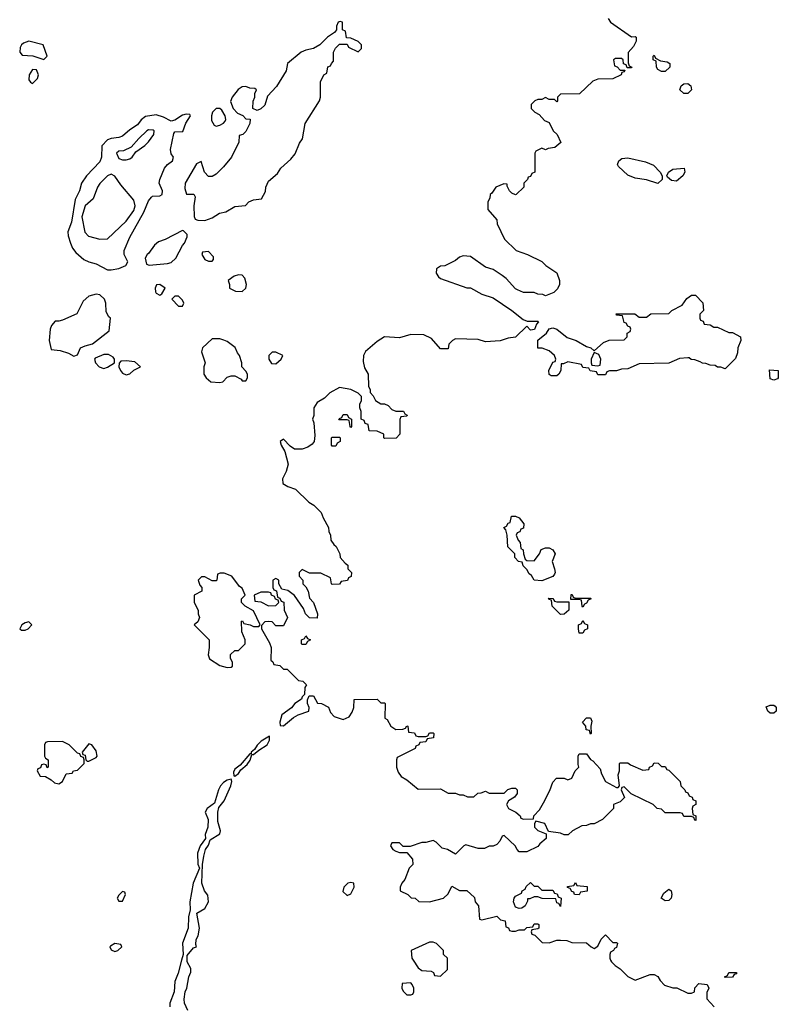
# Model space of a CAD drawing. Header units: inches. Extents: x 2769379 to 2883802, y 684208 to 828654.
# Tile 192 of 256: x 2803621 to 2807674, y 809763 to 815024. Entities that reach past the tile are written whole.
import ezdxf

# ---------------------------------------------------------------- set-up
doc = ezdxf.new("R2010")
doc.units = ezdxf.units.IN
doc.header["$MEASUREMENT"] = 0
doc.layers.add('C8800', color=7, linetype='Continuous')
doc.layers.add('C8801', color=7, linetype='Continuous')

msp = doc.modelspace()

# ---------------------------------------------------------------- linework, layer by layer
at = {"layer": 'C8800', "color": 2, "elevation": 2}
for points in [[(2804485.8, 810000), (2804466.8, 809930), (2804450, 809886), (2804446.8, 809830), (2804422.8, 809770), (2804422.8, 809750)], [(2804519, 809730), (2804501.2, 809770), (2804499, 809790), (2804505.2, 809830), (2804514, 809850), (2804525.2, 809910), (2804534.6, 809934.6), (2804534.6, 809954.6), (2804515.3, 809990), (2804515.7, 810000)], [(2805722.5, 810000), (2805750, 809958), (2805770, 809944.7), (2805819.6, 809939.6), (2805832.7, 809932.7), (2805838, 809918), (2805870, 809914), (2805906, 809950), (2805906, 810000)], [(2806778, 810000), (2806782, 809990), (2806802, 809970), (2806830, 809952), (2806870, 809912), (2806910, 809892), (2806990, 809922), (2807010, 809922), (2807030, 809912), (2807042, 809890), (2807066.4, 809866.4), (2807110, 809851.3), (2807131.1, 809851.1), (2807190, 809822), (2807210, 809822), (2807226, 809830), (2807228.4, 809851.6), (2807250, 809874), (2807294, 809870), (2807302, 809850), (2807292.7, 809827.3), (2807292.7, 809792.7), (2807332, 809750)]]:
    msp.add_lwpolyline(points, dxfattribs=at)
for points in [[(2807390, 809906), (2807386, 809910), (2807402, 809918), (2807410, 809934), (2807450, 809934), (2807450, 809926), (2807438, 809922), (2807430, 809908)], [(2805710, 809878), (2805664.7, 809875.3), (2805662, 809850), (2805670, 809834), (2805690, 809814), (2805710, 809814), (2805722, 809818), (2805726, 809830), (2805726, 809850), (2805718, 809870)]]:
    msp.add_lwpolyline(points, close=True, dxfattribs=at)
at = {"layer": 'C8801', "color": 2}
for points, elevation in [([(2805334, 815014), (2805322, 815010), (2805314, 814990), (2805314, 814970), (2805303.6, 814956.4), (2805264.7, 814930), (2805224.7, 814890), (2805190, 814869.2), (2805150, 814860.9), (2805124.7, 814850), (2805051.3, 814790), (2805044.7, 814750), (2804993.7, 814666.3), (2804944.7, 814615.3), (2804930, 814568), (2804910, 814548), (2804890, 814538), (2804866, 814550), (2804868, 814588), (2804878, 814610), (2804878, 814630), (2804886, 814650), (2804876.4, 814656.4), (2804850, 814659), (2804830, 814666.6), (2804810, 814664.5), (2804788.8, 814651.2), (2804756, 814610), (2804747.1, 814587.1), (2804762, 814550), (2804785.4, 814525.4), (2804812.7, 814512.7), (2804830, 814494), (2804852, 814492), (2804851, 814469), (2804830, 814426), (2804814, 814410), (2804794, 814406), (2804792, 814370), (2804752, 814290), (2804710, 814238), (2804670, 814198), (2804650, 814186), (2804630, 814186), (2804608.7, 814210), (2804590, 814266), (2804566.4, 814253.6), (2804504.9, 814150), (2804502.5, 814122.5), (2804511.6, 814091.6), (2804551, 814091), (2804558, 814078), (2804551, 814030), (2804552.7, 813972.7), (2804558, 813958), (2804572.7, 813952.7), (2804610, 813952), (2804650, 813964.7), (2804688, 813990), (2804722, 813998), (2804770, 814026), (2804828, 814032), (2804846, 814050), (2804870, 814062), (2804913.6, 814066.4), (2804934.6, 814105.4), (2804935.3, 814130), (2804950, 814162), (2804997.5, 814202.5), (2805015.3, 814230), (2805070, 814278), (2805092.1, 814307.9), (2805115.5, 814364.5), (2805131.8, 814388.2), (2805146, 814470), (2805222, 814590), (2805228, 814610), (2805228.9, 814691.1), (2805246, 814730), (2805262, 814738), (2805267.3, 814772.7), (2805282, 814778), (2805286, 814790), (2805298, 814802), (2805298, 814850), (2805308.4, 814871.6), (2805330, 814894), (2805370, 814894), (2805378, 814878), (2805430, 814852), (2805448, 814870), (2805448, 814890), (2805430, 814908), (2805390, 814926), (2805367.3, 814927.3), (2805362, 814962), (2805346, 814970), (2805346, 815010)], 2), ([(2803670, 814909.2), (2803640.7, 814899.3), (2803630.7, 814889.3), (2803624, 814876), (2803621, 814850), (2803634.4, 814834.4), (2803690.8, 814830.8), (2803750, 814812), (2803768, 814830), (2803746, 814890)], 2), ([(2807050, 814748), (2807030, 814758), (2807024, 814770), (2807022, 814802), (2807006, 814810), (2807006, 814830), (2807010, 814834), (2807018, 814818), (2807044.7, 814804.7), (2807079.6, 814799.6), (2807094, 814790), (2807094, 814770), (2807070, 814748)], 2), ([(2803690, 814757.2), (2803670.8, 814730), (2803670, 814702), (2803678, 814690), (2803690, 814682.8), (2803717, 814710), (2803720.9, 814730), (2803710, 814755.3)], 2), ([(2807190, 814629.2), (2807169.3, 814629.3), (2807148.7, 814650), (2807155.3, 814670), (2807170, 814681), (2807190, 814682.8), (2807206, 814670), (2807210.5, 814649.5)], 2), ([(2804510, 814519), (2804490, 814513.2), (2804450, 814488), (2804430, 814482), (2804390, 814503.7), (2804350, 814516), (2804292.7, 814507.3), (2804270.3, 814489.7), (2804250, 814462.7), (2804210, 814436), (2804170, 814400.9), (2804150, 814394), (2804110, 814389.7), (2804090, 814381.6), (2804060.4, 814350), (2804058.4, 814290), (2804050, 814265.2), (2803978.8, 814190), (2803950.7, 814150), (2803940.5, 814110), (2803916.5, 814063.5), (2803897, 813943), (2803878, 813890), (2803879.3, 813870), (2803892.4, 813830), (2803903.4, 813803.4), (2803920.3, 813780.3), (2803963.4, 813743.4), (2803990, 813730.5), (2804030, 813719.1), (2804090, 813686.8), (2804110, 813686.8), (2804150, 813694.8), (2804188.9, 813711.1), (2804198, 813730), (2804179, 813770), (2804179.3, 813790), (2804210, 813862.8), (2804284.9, 813995.1), (2804310, 814056), (2804324.5, 814075.5), (2804330, 814081), (2804370, 814082.8), (2804382, 814090), (2804384, 814110), (2804366, 814150), (2804369.3, 814170), (2804394, 814230), (2804410, 814251), (2804438, 814270), (2804442, 814290), (2804430, 814308), (2804427, 814330), (2804444.5, 814415.5), (2804450, 814424.7), (2804493.2, 814426.8), (2804509, 814471), (2804534, 814510), (2804530, 814518)], 2), ([(2804670, 814549.3), (2804650.7, 814530), (2804644.9, 814510), (2804644.9, 814484.9), (2804660.7, 814460.7), (2804670, 814456), (2804690, 814461), (2804709.3, 814470.7), (2804718, 814482), (2804722, 814490), (2804719, 814510), (2804700.9, 814540.9), (2804690, 814549.2)], 2), ([(2804310, 814435.6), (2804300.7, 814430), (2804258, 814390), (2804217.1, 814342.9), (2804175.9, 814324.1), (2804150, 814321.2), (2804138.8, 814310), (2804150, 814282.8), (2804170, 814274.8), (2804190, 814274.8), (2804210, 814281), (2804222, 814290), (2804242, 814318), (2804290, 814351), (2804310, 814371), (2804338, 814410), (2804339.3, 814430), (2804334.5, 814434.5)], 6), ([(2807030, 814148.7), (2806970, 814168.7), (2806910, 814177.2), (2806870, 814194), (2806820.2, 814240.2), (2806814, 814250), (2806822, 814270), (2806837.2, 814282.8), (2806870, 814286.8), (2806964.5, 814264.5), (2807007.3, 814247.3), (2807042, 814210), (2807054, 814190), (2807054, 814170)], 2), ([(2804110, 814199), (2804090, 814189.3), (2804050, 814149.5), (2804037, 814130), (2804013.3, 814066.7), (2803970, 814029.3), (2803953.7, 813970), (2803968.7, 813888.7), (2803988.1, 813868.1), (2804050, 813851.3), (2804090, 813854), (2804190, 813947.3), (2804230, 814004), (2804238.4, 814030), (2804230, 814059), (2804162, 814142), (2804130, 814188.7)], 6), ([(2807130, 814162), (2807104, 814164), (2807082, 814182), (2807078, 814190), (2807088, 814210), (2807110, 814224.7), (2807171.6, 814231.6), (2807174, 814210), (2807164.7, 814190)], 2), ([(2804490, 813898), (2804398, 813850), (2804363.1, 813836.9), (2804340.6, 813819.4), (2804310, 813775.3), (2804302, 813770), (2804292, 813750), (2804298, 813718), (2804312.7, 813712.7), (2804410, 813720.5), (2804430, 813727.3), (2804456, 813750), (2804490, 813818), (2804502, 813830), (2804516.4, 813863.6), (2804516.4, 813876.4), (2804496.4, 813896.4)], 2), ([(2804630, 813786), (2804598, 813782), (2804594, 813770), (2804610, 813742), (2804630, 813734), (2804650, 813734), (2804656.4, 813743.6), (2804656.4, 813756.4)], 2), ([(2804790, 813661.2), (2804766.8, 813653.2), (2804734, 813630), (2804742, 813610), (2804742, 813590), (2804774, 813574), (2804810, 813571), (2804829, 813590), (2804833.2, 813610), (2804823.2, 813643.2), (2804810, 813659)], 2), ([(2804370, 813608.7), (2804352, 813608), (2804344.7, 813590), (2804346.8, 813570), (2804350, 813562), (2804370, 813552), (2804380.4, 813559.6), (2804398, 813590)], 2), ([(2804030, 813557.2), (2803990, 813547), (2803960.2, 813519.8), (2803927.1, 813452.9), (2803850, 813419.3), (2803830, 813413.2), (2803810, 813414), (2803791.3, 813390), (2803784.7, 813370), (2803778, 813310), (2803790, 813262), (2803836.9, 813256.9), (2803882, 813242), (2803910, 813226), (2803930, 813234), (2803946, 813270), (2803970, 813282), (2804010, 813291.3), (2804099, 813361), (2804106, 813430), (2804096.4, 813436.4), (2804083.2, 813463.2), (2804081.2, 813510), (2804074, 813530), (2804050, 813554)], 2), ([(2804470, 813546), (2804450, 813546), (2804434, 813530), (2804470, 813494), (2804490, 813494), (2804498, 813510), (2804490, 813526)], 2), ([(2807330, 813382), (2807350, 813382), (2807410, 813352), (2807430, 813352), (2807472, 813330), (2807474, 813310), (2807458, 813270), (2807455.3, 813244.7), (2807445.4, 813214.6), (2807390, 813158), (2807367.3, 813167.3), (2807350, 813168), (2807336.4, 813176.4), (2807310, 813178), (2807287.3, 813187.3), (2807268.4, 813188.4), (2807256.4, 813196.4), (2807227.3, 813207.3), (2807208.4, 813208.4), (2807198, 813218), (2807190, 813218), (2807146, 813214), (2807090, 813188), (2806930, 813186), (2806870, 813158), (2806836.4, 813156.4), (2806810, 813148), (2806772.7, 813147.3), (2806758, 813142), (2806750, 813126), (2806710, 813126), (2806702, 813142), (2806668.4, 813148.4), (2806662, 813162), (2806630, 813166), (2806622, 813182), (2806550, 813195.3), (2806526, 813186), (2806514, 813186), (2806511.3, 813150), (2806502, 813130), (2806490, 813122), (2806460.4, 813120.4), (2806448.9, 813128.9), (2806448.7, 813150), (2806470, 813194), (2806482, 813198), (2806486, 813210), (2806478, 813230), (2806450, 813255.3), (2806411.6, 813268.4), (2806388.9, 813268.9), (2806389, 813311), (2806435.3, 813350), (2806450, 813372), (2806470, 813378), (2806490, 813371.3), (2806546.4, 813326.4), (2806594, 813310), (2806650, 813278), (2806671.6, 813271.6), (2806690, 813254), (2806740.4, 813299.6), (2806770, 813312), (2806850, 813314), (2806866, 813330), (2806866, 813350), (2806882, 813358), (2806886, 813370), (2806882, 813382), (2806870, 813386), (2806862, 813402), (2806850, 813406), (2806842, 813442), (2806810, 813446), (2806807.3, 813452.7), (2806907.3, 813452.7), (2806930, 813434), (2806970, 813434), (2806992.7, 813452.7), (2807090, 813454), (2807106, 813470), (2807160.4, 813499.6), (2807185.6, 813534.4), (2807210, 813552), (2807231.6, 813551.6), (2807271.6, 813511.6), (2807274, 813470), (2807254, 813450), (2807254, 813430), (2807258, 813418), (2807272.7, 813412.7), (2807278, 813398), (2807310, 813394)], 2), ([(2804690, 813319), (2804650, 813318), (2804598, 813270), (2804592, 813250), (2804612, 813190), (2804604.7, 813170), (2804604.7, 813130), (2804618, 813110), (2804642, 813090), (2804690, 813084.7), (2804706, 813090), (2804730, 813114), (2804750, 813122), (2804770, 813122), (2804803.6, 813103.6), (2804810, 813094), (2804830, 813094), (2804838, 813110), (2804838, 813130), (2804830, 813146), (2804808.4, 813168.4), (2804808, 813190), (2804795.3, 813230), (2804784, 813244), (2804772.9, 813272.9), (2804730, 813305.2), (2804712.5, 813312.5)], 2), ([(2804990, 813248), (2804970, 813248), (2804952, 813230), (2804952, 813210), (2804966.4, 813186.4), (2804990, 813186), (2805018, 813210), (2805026, 813230)], 2), ([(2804070, 813235.3), (2804024.5, 813215.5), (2804021, 813210), (2804026.8, 813190), (2804046, 813170), (2804070, 813160.7), (2804090, 813166.8), (2804128, 813190), (2804128, 813210), (2804120.4, 813220.4), (2804094.6, 813234.6)], 2), ([(2804190, 813202), (2804161, 813199), (2804151.6, 813188.4), (2804151.3, 813170), (2804158.8, 813150), (2804170, 813136), (2804190, 813126), (2804210, 813131.3), (2804230, 813152), (2804266, 813170), (2804236.4, 813196.4)], 2), ([(2806690, 813246), (2806674, 813210), (2806674, 813190), (2806678, 813178), (2806710, 813174), (2806722, 813178), (2806726, 813210), (2806714.6, 813234.6)], 2), ([(2807650, 813098), (2807630, 813106), (2807627.3, 813152.7), (2807674, 813150), (2807674, 813110), (2807670, 813106)], 2), ([(2805390, 812846), (2805386, 812850), (2805382, 812882), (2805370, 812886), (2805326, 812886), (2805330, 812894), (2805342, 812898), (2805350, 812914), (2805370, 812914), (2805378, 812898), (2805394, 812890), (2805394, 812850)], 2), ([(2805290, 812746), (2805286, 812750), (2805286, 812790), (2805290, 812794), (2805330, 812794), (2805334, 812790), (2805334, 812770), (2805318, 812762), (2805310, 812746)], 2), ([(2806370, 812132), (2806398, 812170), (2806407.3, 812192.7), (2806430, 812202), (2806450, 812202), (2806470, 812192), (2806482, 812170), (2806466, 812130), (2806478, 812090), (2806481, 812070), (2806478, 812062), (2806470, 812048.7), (2806410, 812026), (2806368.9, 812028.9), (2806354.6, 812054.6), (2806343.1, 812063.1), (2806330, 812086), (2806310, 812106), (2806306, 812126), (2806286, 812130), (2806266, 812150), (2806266, 812170), (2806228.4, 812208.4), (2806226, 812270), (2806218, 812298), (2806208, 812310), (2806222, 812318), (2806230, 812334), (2806242, 812338), (2806248, 812372), (2806270, 812371.3), (2806290, 812362), (2806314, 812330), (2806312.7, 812307.3), (2806298, 812302), (2806292.7, 812287.3), (2806278, 812282), (2806274, 812270), (2806283.6, 812243.6), (2806294, 812230), (2806298, 812198), (2806311.6, 812191.6), (2806312, 812170), (2806322, 812142), (2806330, 812134)], 2), ([(2804712.7, 812067.3), (2804692.7, 812067.3), (2804678, 812062), (2804674, 812030), (2804670, 812026), (2804650, 812026), (2804610, 812048), (2804592.7, 812047.3), (2804574, 812030), (2804583.6, 812003.6), (2804594, 811990), (2804594, 811970), (2804554, 811950), (2804554, 811910), (2804574, 811870), (2804574, 811850), (2804582, 811830), (2804572.7, 811807.3), (2804554, 811790), (2804634, 811710), (2804634, 811670), (2804627.3, 811630), (2804634.8, 811610), (2804690, 811573.4), (2804730, 811562.8), (2804750, 811564.7), (2804758, 811570), (2804758, 811590), (2804748, 811612), (2804747.3, 811632.7), (2804770, 811654), (2804790, 811654), (2804826, 811690), (2804826, 811710), (2804807.3, 811752.7), (2804806, 811810), (2804811.6, 811811.6), (2804818, 811798), (2804851.6, 811791.6), (2804870, 811782), (2804898, 811782), (2804906, 811790), (2804870, 811866), (2804826, 811890), (2804806, 811910), (2804806, 811930), (2804826, 811950), (2804810, 811986), (2804795.3, 811995.3), (2804754, 812050)], 2), ([(2804950, 811966), (2804910, 811966), (2804874, 811950), (2804878, 811918), (2804910, 811914), (2804950, 811892), (2804990, 811894), (2805006, 811910), (2805002, 811922), (2804988, 811928), (2804982, 811942), (2804966, 811950), (2804962, 811962)], 2), ([(2806490, 811914), (2806554, 811914), (2806554, 811870), (2806530, 811848), (2806510, 811846), (2806466, 811890), (2806462, 811922), (2806450, 811926), (2806446, 811934), (2806470, 811932), (2806478, 811918)], 2), ([(2806590, 811934), (2806670, 811934), (2806674, 811930), (2806658, 811922), (2806650, 811906), (2806638, 811902), (2806630, 811886), (2806626, 811890), (2806622, 811922), (2806610, 811926), (2806566, 811926), (2806567.3, 811952.7), (2806572.7, 811952.7), (2806578, 811938)], 2), ([(2803670, 811806), (2803650, 811802), (2803632, 811790), (2803622, 811770), (2803630, 811762), (2803650, 811762), (2803666, 811770), (2803686, 811790)], 2), ([(2806610, 811746), (2806606, 811770), (2806606, 811790), (2806622, 811798), (2806630, 811814), (2806638, 811798), (2806654, 811790), (2806654, 811770), (2806638, 811762), (2806630, 811746)], 2), ([(2805130, 811686), (2805126, 811690), (2805126, 811710), (2805142, 811718), (2805150, 811731.3), (2805158, 811718), (2805174, 811710), (2805158, 811702), (2805150, 811686)], 2), ([(2807630, 811318), (2807618, 811330), (2807610, 811352), (2807630, 811362), (2807650, 811362), (2807656.9, 811356.9), (2807662, 811350), (2807662, 811330), (2807650, 811318)], 2), ([(2806670, 811206), (2806666, 811226), (2806648, 811230), (2806646, 811250), (2806628, 811270), (2806650, 811294), (2806670, 811294), (2806676.9, 811276.9), (2806672, 811250), (2806674, 811210)], 2), ([(2804955.3, 811195.3), (2804911.3, 811170), (2804890, 811148.7), (2804876, 811124), (2804858, 811110), (2804858, 811102), (2804850, 811102), (2804798.5, 811041.5), (2804770, 811019), (2804763.5, 811003.5), (2804764.7, 810984.7), (2804770, 810982), (2804790, 810996), (2804803.2, 811016.8), (2804835.5, 811044.5), (2804851.9, 811068.1), (2804862, 811098), (2804870, 811098), (2804898, 811122), (2804944, 811150), (2804955.3, 811175.3)], 2), ([(2803850, 811168), (2803770, 811166), (2803758, 811162), (2803754, 811150), (2803754, 811090), (2803758, 811078), (2803774, 811070), (2803774, 811030), (2803767.3, 811027.3), (2803762, 811042), (2803750, 811046), (2803738, 811042), (2803732.7, 811027.3), (2803718, 811022), (2803714, 811010), (2803730, 810982), (2803759.6, 810979.6), (2803790, 810962), (2803806.4, 810946.4), (2803830, 810942), (2803850, 810954), (2803870, 810994), (2803902, 810998), (2803908.4, 811011.6), (2803930, 811014), (2803966, 811050), (2803966, 811070), (2803962, 811082), (2803948, 811088), (2803942, 811102), (2803930, 811106), (2803886, 811150)], 2), ([(2803990, 811155.3), (2803954, 811110), (2803958, 811098), (2803970, 811094), (2803974, 811070), (2803982, 811062), (2803990, 811062), (2804030, 811082), (2804035.3, 811090), (2804030, 811118), (2804006, 811150)], 2), ([(2805390, 810414), (2805374, 810410), (2805352, 810390), (2805346.8, 810366.8), (2805370, 810344.7), (2805390, 810354), (2805408, 810390), (2805406, 810410)], 2), ([(2806370, 810394), (2806390, 810394), (2806410, 810374), (2806470, 810374), (2806478, 810358), (2806492.7, 810352.7), (2806498, 810338), (2806514, 810330), (2806510, 810286), (2806502, 810302), (2806490, 810306), (2806486, 810326), (2806411.6, 810328.4), (2806390, 810338), (2806370, 810338), (2806346, 810326), (2806334, 810326), (2806334, 810314), (2806322, 810290), (2806303.6, 810276.4), (2806290, 810275.3), (2806270, 810282), (2806259, 810310), (2806262, 810330), (2806270, 810342), (2806302, 810358), (2806306, 810370), (2806322, 810378), (2806327.3, 810392.7), (2806350, 810414)], 2), ([(2806610, 810348), (2806586, 810350), (2806582, 810362), (2806570, 810366), (2806562, 810382), (2806547.3, 810387.3), (2806547.3, 810392.7), (2806582, 810398), (2806590, 810414), (2806598, 810398), (2806652.7, 810392.7), (2806652.7, 810367.3), (2806618, 810362)], 2), ([(2804170, 810366), (2804150, 810346), (2804142, 810330), (2804150, 810314), (2804170, 810314), (2804186, 810350), (2804182, 810362)], 2), ([(2807070, 810315.3), (2807048.7, 810330), (2807062, 810358), (2807090, 810378), (2807102, 810370), (2807104.7, 810350), (2807102, 810330), (2807090, 810318)], 2), ([(2804130, 810088), (2804105.4, 810074.6), (2804102, 810070), (2804110, 810054), (2804130, 810044.7), (2804146, 810050), (2804166, 810070), (2804162, 810082)], 2)]:
    msp.add_lwpolyline(points, close=True, dxfattribs=dict(at, elevation=elevation))
at = {"layer": 'C8801', "color": 2, "elevation": 2}
for points in [[(2806764.7, 815030), (2806778, 815010), (2806890, 814932), (2806910, 814934), (2806914, 814930), (2806914, 814910), (2806899.8, 814880.2), (2806871.6, 814848.4), (2806872.7, 814792.7), (2806878, 814778), (2806892, 814770), (2806890, 814766), (2806866, 814766), (2806862, 814782), (2806847.3, 814787.3), (2806846, 814810), (2806836.4, 814816.4), (2806803.6, 814816.4), (2806794, 814810), (2806798, 814778), (2806812.7, 814772.7), (2806830, 814754), (2806854, 814754), (2806850, 814746), (2806838, 814742), (2806834, 814730), (2806790, 814708), (2806710, 814706), (2806683.6, 814696.4), (2806611.6, 814628.4), (2806510, 814626), (2806494, 814610), (2806494, 814590), (2806490, 814586), (2806478, 814598), (2806450, 814598), (2806430, 814608), (2806410, 814598), (2806390, 814598), (2806374, 814590), (2806354, 814570), (2806354, 814550), (2806374, 814530), (2806396.9, 814516.9), (2806425.4, 814485.4), (2806450, 814474), (2806472, 814430), (2806492, 814410), (2806511.6, 814368.4), (2806479.6, 814340.4), (2806443.6, 814336.4), (2806430, 814328), (2806410, 814338), (2806378, 814322), (2806374, 814310), (2806374, 814210), (2806358, 814202), (2806350, 814186), (2806338, 814182), (2806334, 814170), (2806314, 814150), (2806314, 814130), (2806274, 814090), (2806270, 814088), (2806250, 814098), (2806238, 814110), (2806226, 814134), (2806226, 814146), (2806207.3, 814147.3), (2806164.7, 814130), (2806143.6, 814096.4), (2806134, 814090), (2806132, 814070), (2806122, 814050), (2806122, 814010), (2806170, 813954), (2806172.7, 813932.7), (2806211.6, 813851.6), (2806274, 813790), (2806334, 813770), (2806410, 813732), (2806431.1, 813711.1), (2806490, 813672), (2806504.7, 813630), (2806504.7, 813610), (2806493.7, 813586.3), (2806474.4, 813565.6), (2806430, 813548), (2806416.4, 813556.4), (2806390, 813558), (2806370, 813566), (2806312.7, 813567.3), (2806280.4, 813580.4), (2806270, 813586), (2806220.4, 813640.4), (2806198, 813658), (2806150, 813688.7), (2806110, 813702), (2806030, 813758), (2805990, 813762), (2805970, 813755.3), (2805950, 813738), (2805891.6, 813708.4), (2805870, 813708), (2805847.1, 813692.9), (2805846, 813670), (2805858, 813650), (2805870, 813641), (2806010, 813592), (2806030, 813592), (2806090, 813558), (2806150, 813538), (2806250.9, 813470.9), (2806310, 813422), (2806332.7, 813412.7), (2806390, 813414), (2806392, 813410), (2806382, 813398), (2806371.1, 813368.9), (2806350, 813366), (2806330, 813386), (2806270, 813328), (2806230, 813322), (2806188.4, 813308.4), (2806110, 813302), (2806070, 813315.3), (2805950, 813318), (2805934, 813310), (2805914, 813290), (2805910, 813266), (2805870, 813266), (2805820.4, 813320.4), (2805780.4, 813340.4), (2805710, 813342), (2805650, 813324), (2805570, 813328.7), (2805530, 813304), (2805468.1, 813251.9), (2805458, 813230), (2805456.9, 813196.9), (2805463.6, 813163.6), (2805482, 813130), (2805484.7, 813064.7), (2805492.7, 813047.3), (2805492.7, 813032.7), (2805510, 813014), (2805522, 812990), (2805550, 812972), (2805570, 812972), (2805590, 812962), (2805610, 812942), (2805630, 812932), (2805671.6, 812931.6), (2805678, 812918), (2805691.6, 812911.6), (2805690, 812906), (2805658, 812902), (2805652.7, 812887.3), (2805652, 812810), (2805632.7, 812787.3), (2805570, 812786), (2805566, 812790), (2805566, 812810), (2805530, 812826), (2805487.3, 812827.3), (2805482, 812862), (2805467.3, 812867.3), (2805462, 812882), (2805446, 812890), (2805446, 812930), (2805438, 812950), (2805438, 812970), (2805448, 812990), (2805448, 813010), (2805430, 813028), (2805390, 813048), (2805330, 813059), (2805278, 813030), (2805250, 813002), (2805210, 812978), (2805192, 812950), (2805192, 812910), (2805184.7, 812890), (2805192, 812870), (2805198, 812802), (2805194, 812770), (2805183.6, 812756.4), (2805159.8, 812740.2), (2805130, 812728.7), (2805090, 812728.7), (2805065.2, 812745.2), (2805030, 812782), (2805012, 812770), (2805018, 812750), (2805037.3, 812717.3), (2805054.8, 812650), (2805044.7, 812610), (2805024.7, 812570), (2805026, 812546), (2805054, 812530), (2805095.3, 812515.3), (2805165.4, 812445.4), (2805192, 812430), (2805230.9, 812390.9), (2805242, 812362), (2805271.6, 812311.6), (2805272, 812290), (2805282, 812270), (2805283.6, 812243.6), (2805299.6, 812219.6), (2805312, 812210), (2805332, 812170), (2805334, 812150), (2805359.6, 812119.6), (2805374, 812110), (2805374, 812090), (2805394, 812070), (2805391.6, 812048.4), (2805378, 812042), (2805371.6, 812028.4), (2805338, 812022), (2805330, 812008), (2805290, 812006), (2805286, 812010), (2805282, 812042), (2805230, 812066), (2805170, 812066), (2805130, 812086), (2805114, 812070), (2805114, 812050), (2805134, 812030), (2805134, 812010), (2805150, 811994), (2805162, 811970), (2805170, 811934), (2805191.3, 811910), (2805211.3, 811850), (2805210, 811826), (2805170, 811828), (2805148.7, 811850), (2805138, 811878), (2805088.4, 811948.4), (2805053.6, 811973.6), (2805022, 811982), (2805006, 812010), (2805006, 812030), (2804990, 812038), (2804974, 812030), (2804974, 811990), (2804978, 811978), (2804992.7, 811972.7), (2804998, 811938), (2805010, 811934), (2805018, 811918), (2805031.6, 811911.6), (2805034, 811870), (2805052, 811830), (2805030, 811786), (2804990, 811786), (2804970, 811806), (2804950, 811808), (2804930, 811806), (2804912.7, 811787.3), (2804912, 811770), (2804955.3, 811695.3), (2804964.7, 811670), (2804962, 811602), (2804972.7, 811592.7), (2804978, 811578), (2805010, 811574), (2805030, 811554), (2805050, 811554), (2805110, 811494), (2805134, 811490), (2805154, 811470), (2805144.7, 811455.3), (2805142, 811418), (2805130, 811406), (2805126, 811394), (2805091.3, 811370), (2805073.4, 811346.6), (2805021, 811310), (2805011.3, 811270), (2805012.7, 811252.7), (2805030, 811251.3), (2805084.1, 811295.9), (2805109.3, 811310.7), (2805166, 811330), (2805168, 811350), (2805158, 811370), (2805158, 811390), (2805168, 811412), (2805190, 811412), (2805212, 811372), (2805234, 811370), (2805271.1, 811351.1), (2805282, 811322), (2805300.7, 811300.7), (2805350, 811284.7), (2805380.4, 811299.6), (2805396.4, 811323.6), (2805406, 811350), (2805407.3, 811392.7), (2805530, 811394), (2805550, 811374), (2805570, 811374), (2805574, 811370), (2805572.7, 811292.7), (2805584.7, 811284.7), (2805604.7, 811250), (2805630, 811232), (2805667.3, 811232.7), (2805682, 811238), (2805690, 811252), (2805694, 811250), (2805698, 811218), (2805730, 811214), (2805738, 811198), (2805750, 811194), (2805790, 811194), (2805802, 811198), (2805810, 811214), (2805830, 811214), (2805834, 811210), (2805832.7, 811187.3), (2805798, 811182), (2805790, 811166), (2805758, 811162), (2805754, 811150), (2805738, 811142), (2805734, 811130), (2805638, 811082), (2805634, 811070), (2805634, 811030), (2805643.6, 811003.6), (2805659.6, 810979.6), (2805690, 810962), (2805750, 810912), (2805870, 810914), (2805910, 810892), (2805950, 810892), (2805970, 810882), (2805990, 810882), (2806012.7, 810872.7), (2806047.3, 810872.7), (2806068.4, 810891.6), (2806087.3, 810892.7), (2806110, 810902), (2806130, 810892), (2806210, 810892), (2806229.3, 810910.7), (2806250, 810918), (2806270, 810918), (2806278, 810910), (2806278, 810890), (2806264.7, 810870), (2806232, 810850), (2806222, 810830), (2806232, 810810), (2806272, 810790), (2806294, 810770), (2806298, 810758), (2806312, 810752), (2806366, 810754), (2806368, 810770), (2806397.6, 810802.4), (2806420.2, 810839.8), (2806454, 810906), (2806469.1, 810950.9), (2806488.9, 810971.1), (2806530, 810972), (2806550, 810962), (2806570, 810972), (2806588.7, 811010), (2806608, 811030), (2806604, 811044), (2806604, 811090), (2806610, 811102), (2806650, 811102), (2806670, 811072), (2806683.6, 811063.6), (2806722, 811022), (2806730, 810994), (2806750, 810954), (2806810, 810922), (2806818, 810922), (2806826, 810930), (2806818, 810990), (2806826, 811010), (2806826, 811050), (2806830, 811054), (2806870, 811054), (2806883.6, 811043.6), (2806950, 811014), (2806982, 811018), (2806986, 811030), (2807002, 811038), (2807010, 811054), (2807031.6, 811051.6), (2807050, 811034), (2807070, 811034), (2807078, 811018), (2807090, 811014), (2807150, 810954), (2807154, 810930), (2807174, 810910), (2807178, 810898), (2807190, 810894), (2807198, 810878), (2807214, 810870), (2807218, 810858), (2807234, 810850), (2807234, 810830), (2807218, 810822), (2807214, 810810), (2807218, 810778), (2807234, 810770), (2807234, 810746), (2807227.3, 810747.3), (2807222, 810762), (2807210, 810766), (2807170, 810766), (2807162, 810782), (2807150, 810786), (2807070, 810786), (2807050, 810806), (2807026, 810810), (2807006, 810830), (2806888.4, 810888.4), (2806850, 810926), (2806838, 810922), (2806834, 810910), (2806851.6, 810868.4), (2806830, 810846), (2806794, 810830), (2806794, 810810), (2806734, 810750), (2806690, 810728), (2806670, 810728), (2806650, 810718), (2806623.6, 810716.4), (2806574, 810690), (2806551.6, 810668.4), (2806530, 810668), (2806510, 810678), (2806446, 810686), (2806426, 810730), (2806378, 810742), (2806372, 810730), (2806372, 810710), (2806390, 810692), (2806434, 810674), (2806434, 810650), (2806399.6, 810620.4), (2806390, 810606), (2806330, 810578), (2806290, 810578), (2806278, 810590), (2806268, 810610), (2806210, 810666), (2806198, 810662), (2806185.4, 810634.6), (2806170, 810618), (2806151.1, 810608.9), (2806130, 810608), (2806103.6, 810596.4), (2806070, 810595.3), (2806005.4, 810614.6), (2805994, 810610), (2805950, 810566), (2805906, 810590), (2805878, 810598), (2805846, 810630), (2805830, 810638), (2805790, 810628.7), (2805770, 810628.7), (2805707.3, 810607.3), (2805670, 810606), (2805650, 810626), (2805610, 810626), (2805602, 810610), (2805614, 810590), (2805630, 810582), (2805650, 810574), (2805690, 810574), (2805719.6, 810539.6), (2805722, 810510), (2805702, 810490), (2805678, 810430), (2805662, 810410), (2805654, 810390), (2805654, 810370), (2805694, 810350), (2805712.7, 810332.7), (2805734, 810330), (2805752.7, 810312.7), (2805810, 810311.3), (2805886, 810330), (2805910, 810354), (2805930, 810394), (2805970, 810372), (2806010, 810372), (2806050, 810334), (2806054, 810310), (2806072, 810290), (2806078, 810218), (2806090, 810214), (2806170, 810234), (2806190, 810214), (2806214, 810210), (2806218, 810178), (2806232.7, 810172.7), (2806238, 810158), (2806250, 810154), (2806270, 810154), (2806290, 810162), (2806318, 810162), (2806330, 810174), (2806362, 810178), (2806370, 810194), (2806390, 810194), (2806394, 810190), (2806394, 810170), (2806390, 810166), (2806358, 810162), (2806354, 810150), (2806358, 810138), (2806372.7, 810132.7), (2806412.7, 810092.7), (2806450, 810092), (2806490, 810106), (2806510, 810106), (2806543.6, 810103.6), (2806570, 810094), (2806650, 810092), (2806674, 810070), (2806690, 810062), (2806710, 810074), (2806728.4, 810111.6), (2806750, 810134), (2806790, 810094), (2806810, 810094), (2806814, 810090), (2806810, 810066), (2806798, 810062), (2806794, 810050), (2806778, 810042), (2806774, 810030), (2806774, 810010), (2806778, 810000)], [(2804515.7, 810000), (2804516.4, 810023.6), (2804550, 810064.7), (2804566, 810070), (2804562, 810082), (2804564, 810110), (2804575.3, 810130), (2804582, 810170), (2804568, 810250), (2804610, 810276), (2804629.3, 810310), (2804626, 810346), (2804609, 810370), (2804594, 810410), (2804598, 810510), (2804604.7, 810555.3), (2804614, 810590), (2804630, 810614), (2804638, 810642), (2804690, 810674), (2804694, 810690), (2804680.2, 810740.2), (2804679, 810790), (2804684.7, 810815.3), (2804714, 810850), (2804749.3, 810930), (2804754.6, 810954.6), (2804750, 810966), (2804730, 810961.2), (2804710, 810949.2), (2804694, 810930), (2804683, 810910), (2804662, 810838), (2804622, 810810), (2804611.3, 810790), (2804627.3, 810750), (2804626, 810710), (2804612, 810670), (2804614, 810650), (2804584.7, 810610), (2804571.3, 810570), (2804572.7, 810512.7), (2804582, 810490), (2804547.3, 810410), (2804530.6, 810310), (2804531.1, 810268.9), (2804522.8, 810230), (2804520.7, 810170), (2804490.8, 810090), (2804494, 810030), (2804485.8, 810000)], [(2805906, 810000), (2805906, 810010), (2805886, 810030), (2805886, 810050), (2805848.4, 810088.4), (2805830, 810095.3), (2805810, 810095.3), (2805712, 810050), (2805716, 810010), (2805722.5, 810000)]]:
    msp.add_lwpolyline(points, dxfattribs=at)

doc.saveas('drawing.dxf')
